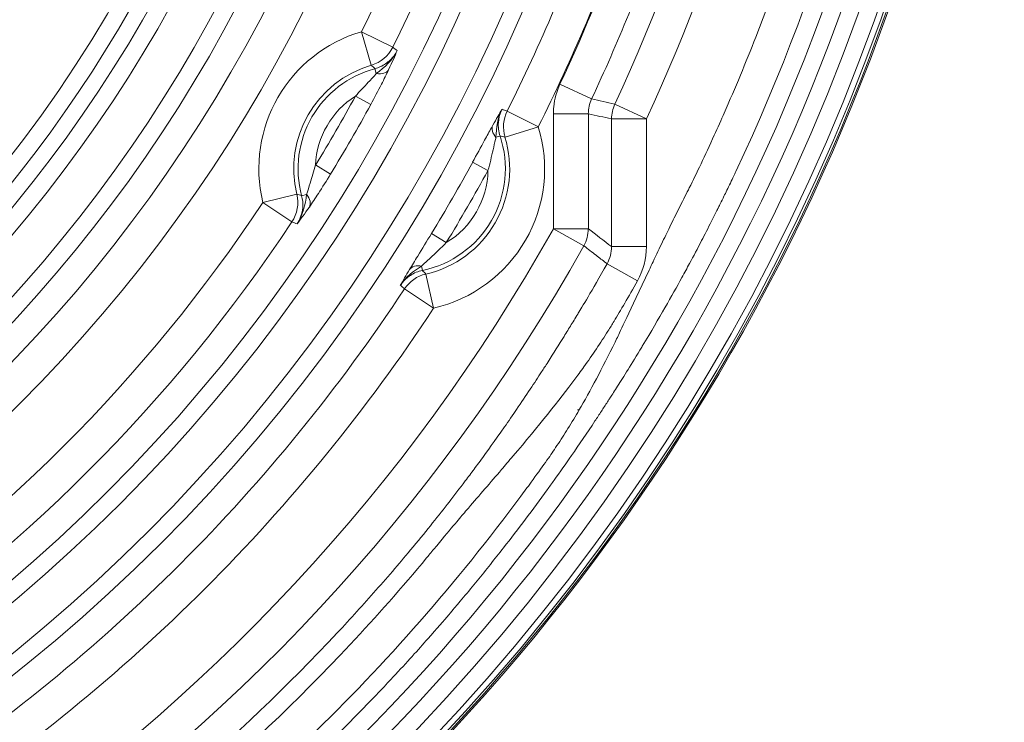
# Model space of a CAD drawing. Header units: inches. Extents: x 2.7 to 14.9, y -4.2 to 15.2.
# Tile 46 of 53: x 13.8 to 14.9, y 11.3 to 12.1. Entities that reach past the tile are written whole.
import ezdxf

# ---------------------------------------------------------------- set-up
doc = ezdxf.new("R2010")
doc.units = ezdxf.units.IN
doc.header["$MEASUREMENT"] = 0
doc.layers.add('Visible (ANSI)', color=7, linetype='Continuous', lineweight=18)
doc.layers.add('Visible Narrow (ANSI)', color=7, linetype='Continuous', lineweight=18)

msp = doc.modelspace()

# ---------------------------------------------------------------- linework, layer by layer
at = {"layer": 'Visible (ANSI)'}
for p, q in [((14.215, 12.032), (14.215, 12.032)), ((14.2183, 12.0384), (14.2183, 12.0384)), ((14.1444, 11.9104), (14.1443, 11.9104)), ((14.1483, 11.9165), (14.1483, 11.9165)), ((14.4162, 11.7404), (14.4161, 11.7404)), ((14.4191, 11.7451), (14.4191, 11.7451)), ((14.3125, 11.4917), (14.3125, 11.4917)), ((14.3059, 11.4528), (14.3059, 11.4528))]:
    msp.add_line(p, q, dxfattribs=at)
msp.add_circle((12.5948, 12.8903), 2.3248, dxfattribs=at)
for radius, start, end in [(1.5246, 186.8674, 353.1326), (2.3209, 193.8455, 346.4817)]:
    msp.add_arc((12.5948, 12.8903), radius, start, end, dxfattribs=at)
for points in [[(14.2112, 12.0479), (14.2206, 12.055), (14.2296, 12.0632), (14.2348, 12.0739)], [(14.353, 12.0076), (14.3479, 11.9979), (14.3465, 11.9868), (14.3462, 11.976)], [(14.1218, 11.8783), (14.1285, 11.8881), (14.1311, 11.9), (14.1326, 11.9117)], [(14.2623, 11.8308), (14.2531, 11.8251), (14.2442, 11.8183), (14.2383, 11.809)], [(14.4636, 11.7115), (14.4636, 11.7115), (14.4635, 11.7116), (14.4634, 11.7116)], [(14.4658, 11.7159), (14.4659, 11.7159), (14.4659, 11.7159), (14.4659, 11.7159)], [(14.4718, 11.6773), (14.4718, 11.6773), (14.4719, 11.6773), (14.4719, 11.6773)], [(14.3124, 11.5897), (14.3124, 11.5896), (14.3124, 11.5896), (14.3124, 11.5895)]]:
    msp.add_open_spline(points, degree=3, dxfattribs=at)
at = {"layer": 'Visible Narrow (ANSI)'}
for p, q in [((14.1946, 12.0951), (14.2298, 12.0776)), ((14.1946, 12.0951), (14.2056, 12.0574)), ((14.2112, 12.0479), (14.2097, 12.0535)), ((14.4541, 12.0193), (14.4184, 12.036)), ((14.2049, 12.0131), (14.1877, 12.0225)), ((14.5159, 11.9968), (14.4802, 12.0133)), ((14.3588, 12.0055), (14.394, 11.9879)), ((14.4504, 12.0026), (14.411, 12.0026)), ((14.411, 11.8729), (14.411, 12.0026)), ((14.4504, 12.0026), (14.4504, 11.8729)), ((14.4766, 11.8527), (14.4766, 11.9968)), ((14.5159, 11.9968), (14.4766, 11.9968)), ((14.5159, 11.9968), (14.5159, 11.8527)), ((14.3564, 11.9763), (14.394, 11.9879)), ((14.3462, 11.976), (14.3509, 11.9775)), ((14.1596, 11.9345), (14.1428, 11.9448)), ((14.3199, 11.948), (14.3372, 11.9386)), ((14.0833, 11.9025), (14.1216, 11.9118)), ((14.1326, 11.9117), (14.127, 11.9102)), ((14.1161, 11.8807), (14.0833, 11.9025)), ((14.2734, 11.8675), (14.2902, 11.8572)), ((14.411, 11.8729), (14.4453, 11.8537)), ((14.411, 11.8729), (14.4504, 11.8729)), ((14.5159, 11.8527), (14.4766, 11.8527)), ((14.2623, 11.8308), (14.2633, 11.8259)), ((14.5058, 11.814), (14.4715, 11.8333)), ((14.2671, 11.8218), (14.2759, 11.7834)), ((14.2759, 11.7834), (14.243, 11.805)), ((14.3803, 11.6851), (14.3802, 11.6851)), ((14.4693, 11.6735), (14.4693, 11.6735))]:
    msp.add_line(p, q, dxfattribs=at)
for radius in [2.3232, 2.2751, 2.2554]:
    msp.add_circle((12.5948, 12.8903), radius, dxfattribs=at)
for centre, radius, start, end in [((12.5948, 12.8903), 1.5624, 277.633, 352.367), ((12.5948, 12.8903), 1.8577, 276.4903, 353.5097), ((12.5948, 12.8903), 1.5821, 277.633, 352.367), ((12.5948, 12.8903), 1.6283, 277.4151, 352.5849), ((12.5948, 12.8903), 1.9219, 276.3394, 353.6606), ((12.5948, 12.8903), 1.8774, 276.4903, 353.5097), ((12.5948, 12.8903), 1.648, 277.4151, 352.5849), ((12.5948, 12.8903), 1.9415, 276.3394, 353.6606), ((12.5948, 12.8903), 2.0794, 335.0553, 354.022), ((12.5948, 12.8903), 1.6782, 277.7274, 352.2726), ((12.5948, 12.8903), 1.7175, 277.7274, 352.2726), ((12.5948, 12.8903), 1.7864, 333.5697, 352.5726), ((12.5948, 12.8903), 1.8258, 333.5697, 352.5726), ((12.5948, 12.8903), 2.1187, 335.0553, 353.0113), ((12.5948, 12.8903), 2.3144, 193.9829, 346.3443), ((12.5948, 12.8903), 2.2947, 193.9388, 346.3884), ((12.5948, 12.8903), 1.5443, 204.6152, 335.3848), ((12.5948, 12.8903), 1.9734, 333.3629, 340.7219), ((12.5948, 12.8903), 2.0128, 333.3629, 340.7219), ((12.5948, 12.8903), 2.0138, 334.897, 340.7226), ((12.5948, 12.8903), 2.0532, 334.897, 340.7226), ((14.2399, 11.9405), 0.1612, 106.3561, 193.6439), ((14.2399, 11.9405), 0.1218, 106.3561, 193.6439), ((14.2399, 11.9405), 0.1169, 104.9783, 195.0217), ((14.2399, 11.9405), 0.0973, 122.5065, 177.4935), ((12.5948, 12.8903), 1.8139, 328.5816, 331.4184), ((12.5948, 12.8903), 1.8336, 328.5816, 331.4184), ((14.2399, 11.9405), 0.1612, 282.8929, 17.1071), ((14.2399, 11.9405), 0.1169, 281.5423, 18.4577), ((14.2399, 11.9405), 0.1218, 282.8929, 17.1071), ((12.5948, 12.8903), 1.9657, 328.6443, 331.3557), ((12.5948, 12.8903), 1.9853, 328.6443, 331.3557), ((14.2399, 11.9405), 0.0973, 301.1201, 358.8799), ((12.5948, 12.8903), 1.7864, 303.5697, 326.4303), ((12.5948, 12.8903), 1.8258, 303.5697, 326.4303), ((12.5948, 12.8903), 2.0817, 276.3691, 330.743), ((12.5948, 12.8903), 2.1211, 276.3691, 330.743), ((14.4372, 11.8527), 0.0787, 330.6175, 359.9988), ((12.5948, 12.8903), 1.9734, 303.3629, 326.6371), ((12.5948, 12.8903), 2.0128, 303.3629, 326.6371)]:
    msp.add_arc(centre, radius, start, end, dxfattribs=at)
for centre, major_axis, ratio, start_param, end_param in [((14.1946, 12.0951), (-0.023, -0.0319), 0.999023, 0.910045, 1.733447), ((-55.3086, -125.8433), (69.4974, 137.9459), 0.043658, 6.27519, 6.2761), ((-84.5217, -87.7602), (98.7317, 99.8134), 0.040467, 0.000068, 0.001065), ((14.2076, 12.0613), (0.0178, -0.0084), 0.604712, 5.186006, 6.22839), ((14.508, 11.9985), (0.0567, -0.0126), 0.819419, 2.960388, 3.321742), ((-57.305, -130.0965), (71.695, 142.0885), 0.043608, 0.00489, 0.005772), ((14.5159, 11.9968), (0.0085, 0.0384), 0.999361, 1.353248, 1.788345), ((14.394, 11.9879), (0.0136, 0.0369), 0.999036, 1.459451, 2.222359), ((14.3601, 11.9806), (-0.0172, 0.0096), 0.641036, 0.056863, 1.04443), ((-10.4295, -124.7376), (24.7758, 136.716), 0.040245, 6.281351, 6.282358), ((14.0833, 11.9025), (0.0162, 0.0359), 0.999023, 4.549738, 5.37314), ((51.2024, 147.3209), (-37.0751, -135.4108), 0.040467, 6.28212, 6.283117), ((14.1192, 11.9081), (0.0162, -0.0112), 0.604712, 0.054795, 1.09718), ((98.79, 141.0632), (-84.716, -129.1595), 0.043658, 0.007085, 0.007995), ((14.411, 11.8729), (-0.0241, -0.0311), 0.999027, 1.718165, 2.228466), ((14.4373, 11.8526), (0.024, 0.0311), 0.999035, 4.857535, 5.371361), ((14.2653, 11.8164), (-0.0169, 0.01), 0.641036, 5.238756, 6.226322), ((14.2759, 11.7834), (-0.0252, -0.0303), 0.999036, 4.060826, 4.823734), ((120.272, 101.6439), (-106.0117, -89.8145), 0.040245, 0.000827, 0.001835), ((101.4752, 144.9188), (-87.2048, -133.1339), 0.043608, 6.277413, 6.278296)]:
    msp.add_ellipse(centre, major_axis=major_axis, ratio=ratio, start_param=start_param, end_param=end_param, dxfattribs=at)
for points, knots in [([(14.8166, 12.6449), (14.8158, 12.6378), (14.815, 12.6308), (14.8141, 12.6238), (14.7856, 12.3865), (14.7187, 12.1538), (14.6168, 11.9375), (14.6152, 11.9339), (14.6134, 11.9302), (14.6106, 11.9244), (14.6078, 11.9185), (14.6054, 11.9136), (14.6034, 11.9095), (14.6019, 11.9064), (14.6006, 11.9038), (14.5996, 11.9017), (14.5986, 11.8997), (14.5978, 11.8981), (14.5972, 11.8969), (14.5968, 11.8961), (14.5964, 11.8953), (14.5954, 11.8933), (14.5915, 11.8855), (14.5874, 11.8773), (14.5836, 11.87), (14.5817, 11.8662), (14.5799, 11.8628), (14.5782, 11.8595), (14.5734, 11.8502), (14.5693, 11.8425), (14.5645, 11.8336), (14.5618, 11.8285), (14.5589, 11.8233), (14.5559, 11.8178), (14.5447, 11.7975), (14.5312, 11.7733), (14.5113, 11.7404), (14.5104, 11.7389), (14.5095, 11.7374), (14.5086, 11.7359), (14.4973, 11.7173), (14.4884, 11.7032), (14.4823, 11.6936), (14.479, 11.6884), (14.4765, 11.6845), (14.4748, 11.6818), (14.4743, 11.6812), (14.4742, 11.681), (14.4739, 11.6805), (14.4736, 11.6801), (14.4732, 11.6793), (14.472, 11.6776), (14.4697, 11.674), (14.4674, 11.6705), (14.4651, 11.667), (14.4627, 11.6633), (14.4603, 11.6597), (14.4579, 11.6561), (14.4489, 11.6425), (14.4402, 11.6297), (14.4313, 11.617), (14.4249, 11.6077), (14.4185, 11.5986), (14.4117, 11.5892), (14.4092, 11.5856), (14.4066, 11.582), (14.404, 11.5784), (14.3879, 11.5563), (14.3715, 11.5344), (14.3546, 11.5129), (14.3449, 11.5004), (14.3349, 11.488), (14.3249, 11.4757), (14.3199, 11.4696), (14.3148, 11.4635), (14.3097, 11.4574), (14.3072, 11.4543), (14.3046, 11.4513), (14.3029, 11.4492), (14.302, 11.4482), (14.3019, 11.4481), (14.3018, 11.448), (14.3006, 11.4466), (14.29, 11.4338), (14.2692, 11.4102), (14.2588, 11.3984), (14.2458, 11.384), (14.23, 11.3671), (14.2196, 11.3559), (14.208, 11.3437), (14.1951, 11.3305), (14.1885, 11.3236), (14.1811, 11.3162), (14.1753, 11.3103), (14.1731, 11.3081), (14.172, 11.3071), (14.172, 11.307), (14.1712, 11.3063), (14.1663, 11.3013), (14.1571, 11.2923), (14.1448, 11.2803), (14.1249, 11.261), (14.0966, 11.2354), (14.0479, 11.1912), (13.9745, 11.1278), (13.8695, 11.0548), (13.7822, 10.9942), (13.6729, 10.9271), (13.5376, 10.8641), (13.5101, 10.8514), (13.4816, 10.8388), (13.452, 10.8265), (13.2765, 10.7537), (13.062, 10.6904), (12.811, 10.666)], [0, 0, 0, 0, 0.006963, 0.006963, 0.006963, 0.242188, 0.242188, 0.242188, 0.246094, 0.246094, 0.246094, 0.25, 0.25, 0.25, 0.252947, 0.252947, 0.252947, 0.255859, 0.255859, 0.255859, 0.257813, 0.257813, 0.257813, 0.265625, 0.265625, 0.265625, 0.269651, 0.269651, 0.269651, 0.28125, 0.28125, 0.28125, 0.287882, 0.287882, 0.287882, 0.3125, 0.3125, 0.3125, 0.313641, 0.313641, 0.313641, 0.328125, 0.328125, 0.328125, 0.335938, 0.335938, 0.335938, 0.337891, 0.337891, 0.337891, 0.339844, 0.339844, 0.339844, 0.34375, 0.34375, 0.34375, 0.347897, 0.347897, 0.347897, 0.363618, 0.363618, 0.363618, 0.375, 0.375, 0.375, 0.379353, 0.379353, 0.379353, 0.40625, 0.40625, 0.40625, 0.421875, 0.421875, 0.421875, 0.429688, 0.429688, 0.429688, 0.433594, 0.433594, 0.433594, 0.435547, 0.435547, 0.435547, 0.46582, 0.46582, 0.46582, 0.480957, 0.480957, 0.480957, 0.490936, 0.490936, 0.490936, 0.496094, 0.496094, 0.496094, 0.498047, 0.498047, 0.498047, 0.552357, 0.552357, 0.552357, 0.625, 0.625, 0.625, 0.75, 0.75, 0.75, 0.853924, 0.853924, 0.853924, 0.875, 0.875, 0.875, 1, 1, 1, 1]), ([(12.8091, 10.6856), (13.0579, 10.7098), (13.3026, 10.7765), (13.5293, 10.882), (13.7559, 10.9874), (13.9641, 11.1312), (14.1433, 11.3064), (14.2301, 11.3912), (14.3094, 11.4826), (14.3811, 11.5805), (14.3834, 11.5836), (14.3851, 11.5859), (14.388, 11.5899), (14.394, 11.5981), (14.3992, 11.6054), (14.4037, 11.6118), (14.4082, 11.6181), (14.4109, 11.622), (14.415, 11.6283), (14.4192, 11.6345), (14.4233, 11.6409), (14.4274, 11.6475), (14.4316, 11.6542), (14.4364, 11.6622), (14.4398, 11.6681), (14.4525, 11.6899), (14.4661, 11.7156), (14.4806, 11.7451), (14.4815, 11.7471), (14.4834, 11.7508), (14.4835, 11.7511), (14.4854, 11.755), (14.4973, 11.78), (14.5189, 11.8261), (14.5204, 11.8292), (14.5224, 11.8336), (14.5234, 11.8356), (14.5272, 11.8437), (14.5308, 11.8512), (14.5341, 11.8582), (14.5375, 11.8652), (14.5401, 11.8706), (14.5435, 11.8776), (14.5469, 11.8845), (14.5504, 11.8914), (14.5539, 11.8984), (14.5574, 11.9053), (14.5616, 11.9137), (14.5643, 11.9191), (14.5725, 11.9352), (14.5819, 11.955), (14.5925, 11.9786), (14.5961, 11.9864), (14.6005, 11.9962), (14.6036, 12.0033), (14.6161, 12.0316), (14.628, 12.0603), (14.6393, 12.0891), (14.6619, 12.1468), (14.682, 12.2052), (14.6997, 12.2649), (14.7352, 12.3843), (14.7603, 12.5055), (14.7751, 12.6285)], [0, 0, 0, 0, 0.25, 0.25, 0.25, 0.5, 0.5, 0.5, 0.621094, 0.621094, 0.621094, 0.625, 0.625, 0.625, 0.632812, 0.632812, 0.632812, 0.640625, 0.640625, 0.640625, 0.648437, 0.648437, 0.648437, 0.65625, 0.65625, 0.65625, 0.685547, 0.685547, 0.685547, 0.6875, 0.6875, 0.6875, 0.716797, 0.716797, 0.716797, 0.71875, 0.71875, 0.71875, 0.726562, 0.726562, 0.726562, 0.734375, 0.734375, 0.734375, 0.742187, 0.742187, 0.742187, 0.75, 0.75, 0.75, 0.773437, 0.773437, 0.773437, 0.78125, 0.78125, 0.78125, 0.8125, 0.8125, 0.8125, 0.875, 0.875, 0.875, 1, 1, 1, 1]), ([(14.2097, 12.0535), (14.214, 12.0546), (14.2181, 12.0565), (14.2217, 12.059), (14.2254, 12.0615), (14.2286, 12.0646), (14.2312, 12.0681), (14.2326, 12.07), (14.2338, 12.0719), (14.2348, 12.0739)], [0, 0, 0, 0, 0.398828, 0.398828, 0.398828, 0.797573, 0.797573, 0.797573, 1, 1, 1, 1]), ([(14.2251, 12.0523), (14.2228, 12.0474), (14.2199, 12.0416), (14.217, 12.0358), (14.2132, 12.0284), (14.2091, 12.0207), (14.2049, 12.0131)], [0, 0, 0, 0, 0.441054, 0.441054, 0.441054, 1, 1, 1, 1]), ([(14.1877, 12.0225), (14.1924, 12.0278), (14.1974, 12.033), (14.2022, 12.0381), (14.2054, 12.0414), (14.2085, 12.0448), (14.2112, 12.0479)], [0, 0, 0, 0, 0.603759, 0.603759, 0.603759, 1, 1, 1, 1]), ([(14.411, 12.0026), (14.411, 12.0052), (14.4111, 12.0079), (14.4114, 12.0105), (14.4123, 12.0193), (14.4147, 12.028), (14.4184, 12.036)], [0, 0, 0, 0, 0.228441, 0.228441, 0.228441, 1, 1, 1, 1]), ([(14.353, 12.0076), (14.3527, 12.007), (14.3524, 12.0063), (14.3521, 12.0056), (14.3503, 12.0016), (14.3492, 11.9972), (14.3489, 11.9928), (14.3486, 11.9877), (14.3492, 11.9824), (14.3509, 11.9775)], [0, 0, 0, 0, 0.070725, 0.070725, 0.070725, 0.498789, 0.498789, 0.498789, 1, 1, 1, 1]), ([(14.3199, 11.948), (14.3244, 11.9563), (14.329, 11.9648), (14.3334, 11.9728), (14.3361, 11.9777), (14.3387, 11.9825), (14.341, 11.9867), (14.3416, 11.9877), (14.3421, 11.9887), (14.3426, 11.9896)], [0, 0, 0, 0, 0.567597, 0.567597, 0.567597, 0.918005, 0.918005, 0.918005, 1, 1, 1, 1]), ([(14.3462, 11.976), (14.346, 11.9752), (14.3458, 11.9744), (14.3456, 11.9737), (14.3448, 11.97), (14.3439, 11.966), (14.343, 11.962), (14.3412, 11.9543), (14.3394, 11.9463), (14.3372, 11.9386)], [0, 0, 0, 0, 0.067386, 0.067386, 0.067386, 0.386436, 0.386436, 0.386436, 1, 1, 1, 1]), ([(14.1326, 11.9117), (14.1339, 11.9156), (14.1352, 11.92), (14.1366, 11.9244), (14.1386, 11.9311), (14.1406, 11.938), (14.1428, 11.9448)], [0, 0, 0, 0, 0.396241, 0.396241, 0.396241, 1, 1, 1, 1]), ([(14.1596, 11.9345), (14.1551, 11.9272), (14.1504, 11.9197), (14.1459, 11.9128), (14.1424, 11.9073), (14.1388, 11.9019), (14.1357, 11.8974)], [0, 0, 0, 0, 0.558946, 0.558946, 0.558946, 1, 1, 1, 1]), ([(14.1218, 11.8783), (14.1231, 11.8801), (14.1241, 11.8821), (14.1251, 11.8842), (14.1268, 11.8883), (14.1279, 11.8927), (14.1282, 11.897), (14.1286, 11.9014), (14.1281, 11.9059), (14.127, 11.9102)], [0, 0, 0, 0, 0.202435, 0.202435, 0.202435, 0.601176, 0.601176, 0.601176, 1, 1, 1, 1]), ([(14.2487, 11.827), (14.2513, 11.8314), (14.2546, 11.8367), (14.2579, 11.8421), (14.2628, 11.8502), (14.2682, 11.8589), (14.2734, 11.8675)], [0, 0, 0, 0, 0.399756, 0.399756, 0.399756, 1, 1, 1, 1]), ([(14.2902, 11.8572), (14.2843, 11.8512), (14.278, 11.8453), (14.2719, 11.8397), (14.2686, 11.8366), (14.2652, 11.8335), (14.2623, 11.8308)], [0, 0, 0, 0, 0.645576, 0.645576, 0.645576, 1, 1, 1, 1]), ([(14.4715, 11.8333), (14.471, 11.8337), (14.4706, 11.8341), (14.4664, 11.8373), (14.4628, 11.8401), (14.4545, 11.8465), (14.4499, 11.8501), (14.4453, 11.8537)], [0, 0, 0, 0, 0.054574, 0.054574, 0.473295, 0.473295, 1, 1, 1, 1]), ([(12.8072, 10.7461), (13.157, 10.7808), (13.4978, 10.9026), (13.7903, 11.0977), (13.9277, 11.1893), (14.0545, 11.2968), (14.1674, 11.4173), (14.1821, 11.433), (14.1966, 11.449), (14.2108, 11.4651), (14.218, 11.4732), (14.225, 11.4813), (14.232, 11.4895), (14.239, 11.4977), (14.2448, 11.5045), (14.2528, 11.5142), (14.2689, 11.5335), (14.2818, 11.5497), (14.2933, 11.5645), (14.299, 11.5719), (14.3051, 11.5799), (14.3116, 11.5885), (14.3149, 11.5928), (14.3182, 11.5972), (14.3216, 11.6018), (14.3233, 11.6041), (14.325, 11.6065), (14.3268, 11.6088), (14.3285, 11.6112), (14.3315, 11.6153), (14.3321, 11.6161), (14.3358, 11.6212), (14.3439, 11.6323), (14.356, 11.6496), (14.36, 11.6553), (14.3656, 11.6634), (14.3693, 11.6689), (14.3805, 11.6853), (14.3899, 11.6995), (14.3977, 11.7115), (14.4003, 11.7155), (14.4018, 11.7178), (14.4049, 11.7227), (14.4113, 11.7327), (14.4173, 11.7422), (14.423, 11.7514), (14.4258, 11.7559), (14.4286, 11.7604), (14.4312, 11.7648), (14.4326, 11.767), (14.4339, 11.7691), (14.4352, 11.7712), (14.4365, 11.7734), (14.4385, 11.7768), (14.439, 11.7776), (14.4428, 11.7839), (14.454, 11.8022), (14.4715, 11.8333)], [0, 0, 0, 0, 0.510281, 0.510281, 0.510281, 0.75, 0.75, 0.75, 0.78125, 0.78125, 0.78125, 0.796875, 0.796875, 0.796875, 0.8125, 0.8125, 0.8125, 0.84375, 0.84375, 0.84375, 0.859375, 0.859375, 0.859375, 0.867188, 0.867188, 0.867188, 0.871094, 0.871094, 0.871094, 0.875, 0.875, 0.875, 0.898438, 0.898438, 0.898438, 0.90625, 0.90625, 0.90625, 0.929688, 0.929688, 0.929688, 0.9375, 0.9375, 0.9375, 0.953125, 0.953125, 0.953125, 0.960937, 0.960937, 0.960937, 0.964844, 0.964844, 0.964844, 0.96875, 0.96875, 0.96875, 1, 1, 1, 1]), ([(14.2633, 11.8259), (14.2585, 11.825), (14.2537, 11.823), (14.2496, 11.8203), (14.2459, 11.8179), (14.2426, 11.8148), (14.2399, 11.8113), (14.2394, 11.8105), (14.2388, 11.8098), (14.2383, 11.809)], [0, 0, 0, 0, 0.483782, 0.483782, 0.483782, 0.912127, 0.912127, 0.912127, 1, 1, 1, 1]), ([(14.5058, 11.814), (14.4956, 11.7959), (14.4868, 11.7807), (14.4794, 11.7686), (14.4769, 11.7645), (14.4752, 11.7617), (14.4725, 11.7574), (14.4642, 11.7443), (14.4552, 11.7309), (14.4453, 11.7171), (14.442, 11.7125), (14.4377, 11.7066), (14.4352, 11.7032), (14.4178, 11.6797), (14.3945, 11.6507), (14.3653, 11.6163), (14.3611, 11.6114), (14.3559, 11.6054), (14.3524, 11.6012), (14.34, 11.5868), (14.3275, 11.5723), (14.3151, 11.5579), (14.3133, 11.5558), (14.3104, 11.5524), (14.3098, 11.5516), (14.3053, 11.5464), (14.294, 11.533), (14.2761, 11.5114), (14.2735, 11.5083), (14.2697, 11.5037), (14.268, 11.5016), (14.2402, 11.4682), (14.2116, 11.4357), (14.1818, 11.4039), (14.0624, 11.2764), (13.9295, 11.165), (13.7833, 11.0695), (13.6371, 10.9741), (13.4804, 10.8969), (13.3169, 10.8393), (13.1533, 10.7818), (12.9829, 10.7437), (12.8091, 10.7265)], [0, 0, 0, 0, 0.023438, 0.023438, 0.023438, 0.03125, 0.03125, 0.03125, 0.054688, 0.054688, 0.054688, 0.0625, 0.0625, 0.0625, 0.117188, 0.117188, 0.117188, 0.125, 0.125, 0.125, 0.152344, 0.152344, 0.152344, 0.15625, 0.15625, 0.15625, 0.183594, 0.183594, 0.183594, 0.1875, 0.1875, 0.1875, 0.25, 0.25, 0.25, 0.5, 0.5, 0.5, 0.750019, 0.750019, 0.750019, 1, 1, 1, 1])]:
    msp.add_open_spline(points, degree=3, knots=knots, dxfattribs=at)
for points in [[(14.2348, 12.0739), (14.2321, 12.0676), (14.2292, 12.0608), (14.2251, 12.0523)], [(14.4541, 12.0193), (14.4628, 12.0173), (14.4715, 12.0153), (14.4802, 12.0133)], [(14.3426, 11.9896), (14.3467, 11.9968), (14.3499, 12.0023), (14.353, 12.0076)], [(14.4766, 11.9968), (14.4678, 11.9987), (14.4591, 12.0006), (14.4504, 12.0026)], [(14.1357, 11.8974), (14.1303, 11.8897), (14.126, 11.8838), (14.1218, 11.8783)], [(14.4504, 11.8729), (14.4591, 11.8662), (14.4678, 11.8594), (14.4766, 11.8527)], [(14.2383, 11.809), (14.2414, 11.8143), (14.2446, 11.82), (14.2487, 11.827)], [(14.4403, 11.6688), (14.4395, 11.6687), (14.4388, 11.6686), (14.438, 11.6685)], [(14.3596, 11.6548), (14.3595, 11.6548), (14.3595, 11.6547), (14.3594, 11.6547)], [(14.2693, 11.5343), (14.2693, 11.5343), (14.2693, 11.5343), (14.2693, 11.5343)], [(14.2607, 11.5237), (14.2607, 11.5237), (14.2607, 11.5237), (14.2607, 11.5237)], [(14.2387, 11.4057), (14.2388, 11.4057), (14.2388, 11.4058), (14.2388, 11.4058)], [(14.2259, 11.3917), (14.2259, 11.3916), (14.2259, 11.3916), (14.2259, 11.3915)]]:
    msp.add_open_spline(points, degree=3, dxfattribs=at)

doc.saveas('drawing.dxf')
